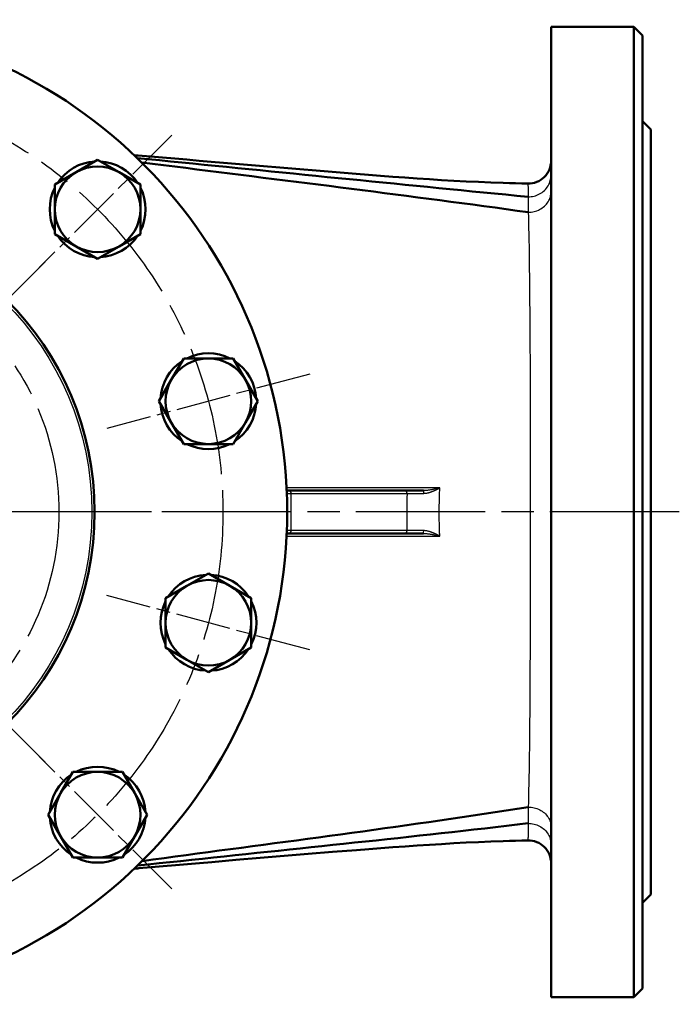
# Model space of a CAD drawing. Header units: millimetres. Extents: x 96 to 1438, y 429 to 1917.
# Tile 4 of 21: x 636 to 867, y 449 to 794. Entities that reach past the tile are written whole.
import ezdxf

# ---------------------------------------------------------------- set-up
doc = ezdxf.new("R2010")
doc.units = ezdxf.units.MM
doc.header["$LTSCALE"] = 8
doc.linetypes.add('CHAIN', pattern=[0.3543, 0.2362, -0.0295, 0.0591, -0.0295])
for name, color, linetype, lineweight in [('Mittellinie(DIN)', 4, 'CHAIN', 25), ('Mittelpunktmarkierung(DIN)', 4, 'CHAIN', 25), ('Sichtbare Kanten(DIN)', 7, 'Continuous', 50), ('Sichtbare tangentiale Kanten(DIN)', 3, 'Continuous', 25)]:
    doc.layers.add(name, color=color, linetype=linetype, lineweight=lineweight)

msp = doc.modelspace()

# ---------------------------------------------------------------- linework, layer by layer
at = {"layer": 'Mittellinie(DIN)', "linetype": 'CHAIN', "ltscale": 23.990969}
for radius in [150, 92.5]:
    msp.add_circle((556.83, 621.66), radius, dxfattribs=at)
at = {"layer": 'Mittelpunktmarkierung(DIN)', "linetype": 'CHAIN', "ltscale": 10.223008}
for p, q in [((688.92, 753.75), (636.87, 701.7)), ((737.26, 670.01), (666.17, 650.96)), ((737.26, 573.31), (666.17, 592.36)), ((688.92, 489.57), (636.87, 541.61))]:
    msp.add_line(p, q, dxfattribs=at)
at = {"layer": 'Mittelpunktmarkierung(DIN)', "linetype": 'CHAIN', "ltscale": 8.750658}
for p, q in [((644.51, 709.34), (599.96, 664.79)), ((644.51, 533.98), (599.96, 578.53))]:
    msp.add_line(p, q, dxfattribs=at)
at = {"layer": 'Mittelpunktmarkierung(DIN)', "linetype": 'CHAIN', "ltscale": 23.990969}
for p, q in [((866.76, 621.66), (230.83, 621.66)), ((681.83, 621.66), (431.83, 621.66))]:
    msp.add_line(p, q, dxfattribs=at)
at = {"layer": 'Sichtbare Kanten(DIN)'}
for p, q in [((821.83, 791.66), (821.83, 451.66)), ((850.83, 791.66), (821.83, 791.66)), ((850.83, 451.66), (850.83, 791.66)), ((853.83, 788.66), (850.83, 791.66)), ((853.83, 788.66), (853.83, 454.66)), ((856.83, 755.66), (853.83, 758.66)), ((856.83, 755.66), (856.83, 487.66)), ((655.4, 740.72), (662.9, 745.05)), ((662.9, 745.05), (670.4, 740.72)), ((647.9, 736.39), (655.4, 740.72)), ((670.4, 740.72), (677.9, 736.39)), ((647.9, 727.73), (647.9, 736.39)), ((677.9, 736.39), (677.9, 727.73)), ((647.9, 719.06), (647.9, 727.73)), ((677.9, 727.73), (677.9, 719.06)), ((655.4, 714.73), (647.9, 719.06)), ((677.9, 719.06), (670.4, 714.73)), ((662.9, 710.4), (655.4, 714.73)), ((670.4, 714.73), (662.9, 710.4)), ((688.73, 667.98), (693.06, 675.48)), ((693.06, 675.48), (701.72, 675.48)), ((701.72, 675.48), (710.38, 675.48)), ((710.38, 675.48), (714.71, 667.98)), ((684.4, 660.48), (688.73, 667.98)), ((714.71, 667.98), (719.04, 660.48)), ((688.73, 652.98), (684.4, 660.48)), ((719.04, 660.48), (714.71, 652.98)), ((693.06, 645.48), (688.73, 652.98)), ((714.71, 652.98), (710.38, 645.48)), ((701.72, 645.48), (693.06, 645.48)), ((710.38, 645.48), (701.72, 645.48)), ((730.05, 629.16), (729.17, 629.16)), ((770.64, 629.16), (730.05, 629.16)), ((777.08, 629.16), (770.64, 629.16)), ((729.17, 614.16), (730.05, 614.16)), ((730.05, 614.16), (770.63, 614.16)), ((770.63, 614.16), (777.06, 614.16)), ((694.22, 595.83), (701.72, 600.16)), ((701.72, 600.16), (709.22, 595.83)), ((686.72, 591.5), (694.22, 595.83)), ((709.22, 595.83), (716.72, 591.5)), ((686.72, 582.84), (686.72, 591.5)), ((716.72, 591.5), (716.72, 582.84)), ((686.72, 574.18), (686.72, 582.84)), ((716.72, 582.84), (716.72, 574.18)), ((694.22, 569.85), (686.72, 574.18)), ((716.72, 574.18), (709.22, 569.85)), ((701.72, 565.52), (694.22, 569.85)), ((709.22, 569.85), (701.72, 565.52)), ((649.91, 523.09), (654.24, 530.59)), ((654.24, 530.59), (662.9, 530.59)), ((662.9, 530.59), (671.56, 530.59)), ((671.56, 530.59), (675.89, 523.09)), ((645.58, 515.59), (649.91, 523.09)), ((675.89, 523.09), (680.22, 515.59)), ((649.91, 508.09), (645.58, 515.59)), ((680.22, 515.59), (675.89, 508.09)), ((654.24, 500.59), (649.91, 508.09)), ((675.89, 508.09), (671.56, 500.59)), ((662.9, 500.59), (654.24, 500.59)), ((671.56, 500.59), (662.9, 500.59)), ((856.83, 487.66), (853.83, 484.66)), ((853.83, 454.66), (850.83, 451.66)), ((850.83, 451.66), (821.83, 451.66))]:
    msp.add_line(p, q, dxfattribs=at)
at = {"layer": 'Sichtbare Kanten(DIN)', "flags": 128}
for points in [[(813.77, 732.1), (809.86, 732.48), (805.94, 732.86), (802.03, 733.25), (798.11, 733.63), (794.2, 734.01), (790.28, 734.4), (786.37, 734.78), (782.45, 735.17), (778.54, 735.55), (774.62, 735.94), (770.71, 736.33), (766.79, 736.71), (762.88, 737.1), (758.96, 737.49), (755.05, 737.88), (751.13, 738.27), (747.22, 738.66), (743.3, 739.04), (739.39, 739.43), (735.47, 739.82), (731.56, 740.21), (727.64, 740.6), (723.73, 740.99), (719.81, 741.38), (715.9, 741.77), (711.98, 742.16), (708.07, 742.55), (704.15, 742.94), (700.24, 743.33), (696.32, 743.72), (692.41, 744.1), (688.49, 744.49), (684.58, 744.88), (680.66, 745.27), (676.75, 745.66)], [(677.13, 746.53), (681.4, 746.18), (685.68, 745.83), (689.94, 745.48), (694.2, 745.12), (698.46, 744.76), (702.71, 744.41), (706.96, 744.05), (711.2, 743.69), (719.68, 742.97), (728.15, 742.25), (745.07, 740.83), (753.56, 740.13), (757.81, 739.79), (762.07, 739.46), (766.34, 739.13), (770.61, 738.82), (774.89, 738.52), (779.18, 738.24), (783.47, 737.97), (787.77, 737.72), (792.07, 737.49), (796.38, 737.29), (800.7, 737.11), (805.02, 736.95), (807.19, 736.89), (809.35, 736.83), (811.52, 736.78), (813.69, 736.73)], [(813.79, 726.69), (809.92, 727.23), (806.05, 727.77), (802.18, 728.3), (798.3, 728.82), (794.43, 729.35), (790.56, 729.87), (786.69, 730.38), (782.82, 730.9), (778.94, 731.41), (775.07, 731.91), (771.2, 732.42), (767.33, 732.92), (763.46, 733.42), (759.59, 733.92), (755.71, 734.41), (751.84, 734.9), (747.97, 735.4), (744.1, 735.89), (740.23, 736.37), (736.36, 736.86), (732.48, 737.35), (728.61, 737.83), (724.74, 738.32), (720.87, 738.8), (717, 739.29), (713.13, 739.77), (709.25, 740.26), (705.38, 740.74), (701.51, 741.23), (697.64, 741.71), (693.77, 742.2), (689.9, 742.69), (686.02, 743.18), (682.15, 743.67), (678.28, 744.16)], [(813.8, 518.29), (809.93, 517.68), (806.07, 517.07), (802.2, 516.47), (798.33, 515.88), (794.47, 515.29), (790.6, 514.72), (786.73, 514.14), (782.87, 513.58), (779, 513.02), (775.14, 512.46), (771.27, 511.91), (767.4, 511.37), (763.54, 510.83), (759.67, 510.29), (755.81, 509.75), (751.94, 509.22), (748.07, 508.7), (744.21, 508.17), (740.34, 507.65), (736.48, 507.13), (732.61, 506.61), (728.75, 506.1), (724.88, 505.58), (721.01, 505.07), (717.15, 504.55), (713.28, 504.04), (709.42, 503.52), (705.55, 503.01), (701.69, 502.49), (697.82, 501.98), (693.96, 501.46), (690.09, 500.94), (686.22, 500.42), (682.36, 499.9), (678.49, 499.37)], [(813.78, 512.58), (809.98, 512.13), (806.17, 511.69), (802.37, 511.25), (798.56, 510.81), (794.76, 510.38), (790.96, 509.95), (787.15, 509.53), (783.35, 509.1), (779.54, 508.68), (775.74, 508.26), (771.93, 507.85), (768.13, 507.43), (764.33, 507.02), (760.52, 506.61), (756.72, 506.2), (752.91, 505.8), (749.11, 505.39), (745.31, 504.99), (741.5, 504.58), (737.7, 504.18), (733.89, 503.78), (730.09, 503.38), (726.28, 502.98), (722.48, 502.58), (718.68, 502.18), (714.87, 501.78), (711.07, 501.38), (707.26, 500.98), (703.46, 500.58), (699.66, 500.18), (695.85, 499.77), (692.05, 499.37), (688.24, 498.96), (684.44, 498.56), (680.64, 498.15), (676.83, 497.74)], [(813.69, 506.58), (811.52, 506.54), (809.35, 506.49), (807.19, 506.43), (805.03, 506.36), (800.7, 506.2), (796.38, 506.02), (792.07, 505.81), (787.77, 505.58), (783.47, 505.32), (779.19, 505.06), (774.91, 504.78), (770.65, 504.48), (766.39, 504.18), (762.14, 503.87), (757.89, 503.55), (753.65, 503.22), (745.18, 502.55), (736.72, 501.86), (728.27, 501.15), (719.82, 500.44), (711.35, 499.73), (702.88, 499.01), (698.64, 498.64), (694.39, 498.28), (690.14, 497.92), (685.89, 497.55), (681.63, 497.18), (677.37, 496.81)]]:
    msp.add_lwpolyline(points, dxfattribs=at)
at = {"layer": 'Sichtbare Kanten(DIN)'}
msp.add_circle((556.83, 621.66), 105, dxfattribs=at)
for centre, radius, start, end in [((556.83, 621.66), 172.5, 186.7247, 173.2753), ((662.9, 727.73), 16.8, 93.2345, 146.7655), ((662.9, 727.73), 15, 60, 120), ((662.9, 727.73), 16.8, 33.2345, 86.7655), ((813.83, 744.73), 8, 268.9733, 0), ((662.9, 727.73), 15, 120, 180), ((662.9, 727.73), 15, 0, 60), ((662.9, 727.73), 16.8, 153.2345, 206.7655), ((662.9, 727.73), 16.8, 333.2345, 26.7655), ((662.9, 727.73), 15, 180, 240), ((662.9, 727.73), 15, 300, 0), ((662.9, 727.73), 16.8, 213.2345, 266.7655), ((662.9, 727.73), 16.8, 273.2345, 326.7655), ((662.9, 727.73), 15, 240, 300), ((701.72, 660.48), 16.8, 63.2345, 116.7655), ((701.72, 660.48), 16.8, 123.2345, 176.7655), ((701.72, 660.48), 15, 90, 150), ((701.72, 660.48), 15, 30, 90), ((701.72, 660.48), 16.8, 3.2345, 56.7655), ((701.72, 660.48), 15, 150, 210), ((701.72, 660.48), 15, 330, 30), ((701.72, 660.48), 16.8, 183.2345, 236.7655), ((701.72, 660.48), 16.8, 303.2345, 356.7655), ((701.72, 660.48), 15, 210, 270), ((701.72, 660.48), 15, 270, 330), ((701.72, 660.48), 16.8, 243.2345, 296.7655), ((701.72, 582.84), 16.8, 93.2345, 146.7655), ((701.72, 582.84), 15, 60, 120), ((701.72, 582.84), 16.8, 33.2345, 86.7655), ((701.72, 582.84), 15, 120, 180), ((701.72, 582.84), 15, 0, 60), ((701.72, 582.84), 16.8, 153.2345, 206.7655), ((701.72, 582.84), 16.8, 333.2345, 26.7655), ((701.72, 582.84), 15, 180, 240), ((701.72, 582.84), 15, 300, 0), ((701.72, 582.84), 16.8, 213.2345, 266.7655), ((701.72, 582.84), 16.8, 273.2345, 326.7655), ((701.72, 582.84), 15, 240, 300), ((662.9, 515.59), 16.8, 63.2345, 116.7655), ((662.9, 515.59), 16.8, 123.2345, 176.7655), ((662.9, 515.59), 15, 90, 150), ((662.9, 515.59), 15, 30, 90), ((662.9, 515.59), 16.8, 3.2345, 56.7655), ((662.9, 515.59), 15, 150, 210), ((662.9, 515.59), 15, 330, 30), ((662.9, 515.59), 16.8, 183.2345, 236.7655), ((662.9, 515.59), 16.8, 303.2345, 356.7655), ((662.9, 515.59), 15, 210, 270), ((662.9, 515.59), 15, 270, 330), ((813.83, 498.58), 8, 0, 91.0304), ((662.9, 515.59), 16.8, 243.2345, 296.7655)]:
    msp.add_arc(centre, radius, start, end, dxfattribs=at)
for major_axis, start_param, end_param in [((0, 125), 6.236911, 6.256072), ((0, -125), 0.027113, 0.049625)]:
    msp.add_ellipse((673.81, 621.66), major_axis=major_axis, ratio=0.573576, start_param=start_param, end_param=end_param, dxfattribs=at)
at = {"layer": 'Sichtbare tangentiale Kanten(DIN)'}
for p, q in [((813.77, 732.1), (813.77, 732.1)), ((813.81, 726.69), (813.81, 726.69)), ((729.21, 628.16), (730.76, 628.16)), ((730.76, 628.16), (771.34, 628.16)), ((730.76, 615.16), (730.76, 628.16)), ((730.76, 615.16), (729.21, 615.16)), ((771.34, 615.16), (730.76, 615.16)), ((813.82, 518.29), (813.82, 518.29)), ((813.78, 512.58), (813.78, 512.58))]:
    msp.add_line(p, q, dxfattribs=at)
at = {"layer": 'Sichtbare tangentiale Kanten(DIN)', "flags": 128}
for points in [[(813.77, 732.1), (814.3, 732.11), (814.82, 732.16), (815.34, 732.24), (815.85, 732.35), (816.36, 732.49), (816.85, 732.67), (817.33, 732.87), (817.79, 733.11), (818.24, 733.37), (818.67, 733.66), (819.08, 733.98), (819.46, 734.33), (819.82, 734.69), (820.16, 735.08), (820.47, 735.49), (820.75, 735.92), (820.99, 736.36), (821.21, 736.82), (821.4, 737.29), (821.55, 737.78), (821.67, 738.27), (821.76, 738.77), (821.81, 739.27), (821.83, 739.78)], [(813.69, 736.7), (813.69, 736.7), (813.69, 736.68), (813.7, 736.64), (813.7, 736.59), (813.7, 736.52), (813.71, 736.43), (813.71, 736.33), (813.71, 736.21), (813.72, 736.07), (813.72, 735.92), (813.73, 735.75), (813.73, 735.57), (813.73, 735.37), (813.74, 735.15), (813.74, 734.91), (813.74, 734.66), (813.75, 734.4), (813.75, 734.12), (813.75, 733.82), (813.76, 733.5), (813.76, 733.18), (813.76, 732.83), (813.77, 732.47), (813.77, 732.1)], [(813.77, 732.1), (813.77, 731.91), (813.77, 731.73), (813.77, 731.53), (813.78, 731.34), (813.78, 731.14), (813.78, 730.94), (813.78, 730.73), (813.78, 730.52), (813.78, 730.31), (813.78, 730.09), (813.78, 729.87), (813.78, 729.65), (813.78, 729.42), (813.78, 729.19), (813.79, 728.95), (813.79, 728.72), (813.79, 728.47), (813.79, 728.23), (813.79, 727.98), (813.79, 727.73), (813.79, 727.48), (813.79, 727.22), (813.79, 726.96), (813.79, 726.69)], [(813.81, 726.69), (814.33, 726.7), (814.85, 726.75), (815.37, 726.83), (815.88, 726.93), (816.38, 727.07), (816.87, 727.24), (817.35, 727.44), (817.81, 727.66), (818.26, 727.91), (818.69, 728.19), (819.09, 728.49), (819.48, 728.82), (819.84, 729.17), (820.17, 729.53), (820.47, 729.92), (820.75, 730.33), (821, 730.75), (821.22, 731.18), (821.4, 731.63), (821.56, 732.09), (821.67, 732.56), (821.76, 733.03), (821.81, 733.51), (821.83, 733.98)], [(813.79, 726.69), (813.79, 726.69), (813.79, 726.69), (813.79, 726.69), (813.79, 726.69), (813.79, 726.69), (813.79, 726.69), (813.8, 726.69), (813.8, 726.69), (813.8, 726.69), (813.8, 726.69), (813.8, 726.69), (813.8, 726.69), (813.8, 726.69), (813.8, 726.69), (813.8, 726.69), (813.8, 726.69), (813.8, 726.69), (813.8, 726.69), (813.8, 726.69), (813.8, 726.69), (813.8, 726.69), (813.8, 726.69), (813.81, 726.69), (813.81, 726.69)], [(813.81, 726.69), (813.85, 724.97), (813.9, 723.13), (813.95, 721.16), (813.99, 719.07), (814.03, 716.87), (814.08, 714.54), (814.12, 712.11), (814.15, 709.56), (814.19, 706.9), (814.23, 704.14), (814.26, 701.28), (814.29, 698.31), (814.31, 695.26), (814.34, 692.12), (814.36, 688.9), (814.38, 685.61), (814.4, 682.23), (814.42, 678.79), (814.44, 675.28), (814.45, 671.71), (814.46, 668.07), (814.47, 664.38), (814.48, 660.63), (814.49, 656.82), (814.5, 652.96), (814.5, 649.06), (814.51, 645.12), (814.51, 641.15), (814.52, 637.17), (814.52, 633.17), (814.52, 629.16)], [(782.83, 630.09), (780.3, 630.09), (777.8, 630.09), (775.34, 630.1), (772.9, 630.1), (770.5, 630.1), (768.13, 630.1), (765.78, 630.1), (763.46, 630.1), (761.17, 630.1), (758.9, 630.1), (756.65, 630.1), (754.43, 630.1), (752.22, 630.1), (750.03, 630.11), (747.87, 630.11), (745.72, 630.11), (743.59, 630.11), (741.48, 630.11), (739.38, 630.11), (737.3, 630.11), (735.23, 630.11), (733.18, 630.11), (731.15, 630.11), (729.12, 630.12)], [(771.34, 628.16), (771.33, 627.62), (771.31, 627.07), (771.29, 626.53), (771.28, 625.99), (771.27, 625.45), (771.26, 624.91), (771.25, 624.37), (771.24, 623.82), (771.23, 623.28), (771.23, 622.74), (771.23, 622.2), (771.23, 621.66), (771.23, 621.12), (771.23, 620.58), (771.23, 620.04), (771.24, 619.5), (771.24, 618.95), (771.25, 618.41), (771.26, 617.87), (771.27, 617.33), (771.29, 616.79), (771.3, 616.24), (771.32, 615.7), (771.34, 615.16)], [(771.34, 628.16), (771.54, 628.16), (771.75, 628.16), (771.95, 628.16), (772.17, 628.16), (772.39, 628.17), (772.61, 628.17), (772.84, 628.17), (773.07, 628.17), (773.31, 628.17), (773.55, 628.17), (773.79, 628.17), (774.04, 628.18), (774.29, 628.18), (774.54, 628.18), (774.8, 628.18), (775.06, 628.18), (775.32, 628.18), (775.58, 628.18), (775.85, 628.19), (776.12, 628.19), (776.39, 628.19), (776.66, 628.19), (776.93, 628.19), (777.21, 628.19)], [(782.83, 630.09), (782.6, 630.04), (782.36, 629.98), (782.13, 629.93), (781.89, 629.87), (781.66, 629.82), (781.42, 629.77), (781.18, 629.72), (780.94, 629.67), (780.7, 629.62), (780.46, 629.57), (780.22, 629.52), (779.98, 629.48), (779.74, 629.43), (779.5, 629.39), (779.25, 629.35), (779.01, 629.32), (778.77, 629.28), (778.53, 629.25), (778.28, 629.23), (778.04, 629.2), (777.8, 629.19), (777.56, 629.17), (777.32, 629.16), (777.08, 629.16)], [(777.21, 628.19), (777.37, 628.2), (777.52, 628.2), (777.68, 628.22), (777.84, 628.23), (778, 628.25), (778.16, 628.28), (778.32, 628.31), (778.48, 628.34), (778.64, 628.37), (778.8, 628.41), (778.95, 628.45), (779.11, 628.5), (779.26, 628.54), (779.42, 628.59), (779.57, 628.64), (779.72, 628.69), (779.88, 628.74), (780.03, 628.8), (780.18, 628.85), (780.33, 628.91), (780.48, 628.97), (780.63, 629.03), (780.77, 629.1), (780.92, 629.16)], [(780.92, 629.16), (781, 629.2), (781.09, 629.23), (781.17, 629.27), (781.25, 629.31), (781.33, 629.34), (781.41, 629.38), (781.49, 629.42), (781.58, 629.46), (781.66, 629.5), (781.74, 629.54), (781.82, 629.57), (781.9, 629.61), (781.98, 629.65), (782.06, 629.69), (782.13, 629.73), (782.21, 629.77), (782.29, 629.81), (782.37, 629.85), (782.45, 629.89), (782.52, 629.93), (782.6, 629.97), (782.68, 630.01), (782.75, 630.05), (782.83, 630.09)], [(782.77, 614.16), (782.75, 614.78), (782.73, 615.41), (782.71, 616.04), (782.69, 616.66), (782.68, 617.29), (782.66, 617.91), (782.65, 618.54), (782.64, 619.16), (782.64, 619.79), (782.63, 620.41), (782.63, 621.04), (782.63, 621.66), (782.63, 622.28), (782.63, 622.91), (782.64, 623.53), (782.65, 624.16), (782.66, 624.78), (782.67, 625.41), (782.68, 626.03), (782.7, 626.66), (782.72, 627.28), (782.74, 627.91), (782.76, 628.53), (782.79, 629.16)], [(782.79, 629.16), (782.79, 629.2), (782.79, 629.24), (782.79, 629.28), (782.79, 629.32), (782.8, 629.35), (782.8, 629.39), (782.8, 629.43), (782.8, 629.47), (782.8, 629.51), (782.8, 629.55), (782.81, 629.59), (782.81, 629.63), (782.81, 629.67), (782.81, 629.7), (782.81, 629.74), (782.82, 629.78), (782.82, 629.82), (782.82, 629.86), (782.82, 629.9), (782.82, 629.94), (782.82, 629.98), (782.83, 630.02), (782.83, 630.05), (782.83, 630.09)], [(814.52, 629.16), (814.52, 628.53), (814.52, 627.91), (814.52, 627.29), (814.52, 626.66), (814.52, 626.04), (814.52, 625.41), (814.52, 624.79), (814.52, 624.16), (814.52, 623.54), (814.52, 622.92), (814.52, 622.29), (814.52, 621.67), (814.52, 621.04), (814.52, 620.42), (814.52, 619.79), (814.52, 619.17), (814.52, 618.54), (814.52, 617.92), (814.52, 617.29), (814.52, 616.66), (814.52, 616.04), (814.52, 615.41), (814.52, 614.78), (814.52, 614.16)], [(777.19, 615.13), (776.92, 615.13), (776.64, 615.13), (776.37, 615.13), (776.1, 615.13), (775.83, 615.13), (775.57, 615.13), (775.3, 615.14), (775.04, 615.14), (774.78, 615.14), (774.53, 615.14), (774.27, 615.14), (774.02, 615.14), (773.78, 615.14), (773.53, 615.15), (773.3, 615.15), (773.06, 615.15), (772.83, 615.15), (772.6, 615.15), (772.38, 615.15), (772.16, 615.15), (771.95, 615.16), (771.74, 615.16), (771.53, 615.16), (771.34, 615.16)], [(777.06, 614.16), (777.3, 614.16), (777.54, 614.15), (777.78, 614.13), (778.02, 614.11), (778.26, 614.09), (778.51, 614.06), (778.75, 614.03), (778.99, 614), (779.24, 613.96), (779.48, 613.93), (779.72, 613.88), (779.96, 613.84), (780.2, 613.8), (780.44, 613.75), (780.68, 613.7), (780.92, 613.65), (781.16, 613.6), (781.4, 613.55), (781.64, 613.5), (781.88, 613.44), (782.11, 613.39), (782.35, 613.33), (782.58, 613.28), (782.81, 613.22)], [(780.9, 614.16), (780.76, 614.22), (780.61, 614.29), (780.46, 614.35), (780.31, 614.41), (780.16, 614.46), (780.01, 614.52), (779.86, 614.58), (779.71, 614.63), (779.55, 614.68), (779.4, 614.73), (779.24, 614.78), (779.09, 614.82), (778.93, 614.87), (778.78, 614.91), (778.62, 614.94), (778.46, 614.98), (778.3, 615.01), (778.14, 615.04), (777.98, 615.07), (777.82, 615.09), (777.67, 615.1), (777.51, 615.12), (777.35, 615.12), (777.19, 615.13)], [(782.81, 613.22), (782.74, 613.26), (782.66, 613.3), (782.59, 613.34), (782.51, 613.39), (782.43, 613.43), (782.35, 613.47), (782.28, 613.51), (782.2, 613.55), (782.12, 613.59), (782.04, 613.63), (781.96, 613.66), (781.88, 613.7), (781.8, 613.74), (781.72, 613.78), (781.64, 613.82), (781.56, 613.86), (781.48, 613.9), (781.4, 613.94), (781.32, 613.97), (781.23, 614.01), (781.15, 614.05), (781.07, 614.09), (780.99, 614.12), (780.9, 614.16)], [(782.82, 613.22), (782.81, 613.26), (782.81, 613.3), (782.81, 613.34), (782.81, 613.38), (782.81, 613.42), (782.8, 613.46), (782.8, 613.5), (782.8, 613.54), (782.8, 613.57), (782.8, 613.61), (782.8, 613.65), (782.79, 613.69), (782.79, 613.73), (782.79, 613.77), (782.79, 613.81), (782.79, 613.85), (782.79, 613.89), (782.78, 613.93), (782.78, 613.96), (782.78, 614), (782.78, 614.04), (782.78, 614.08), (782.78, 614.12), (782.77, 614.16)], [(814.52, 614.16), (814.52, 610.14), (814.52, 606.13), (814.51, 602.14), (814.51, 598.17), (814.5, 594.23), (814.49, 590.33), (814.49, 586.47), (814.48, 582.67), (814.47, 578.92), (814.45, 575.22), (814.44, 571.58), (814.42, 568), (814.41, 564.49), (814.39, 561.04), (814.37, 557.67), (814.35, 554.37), (814.32, 551.14), (814.3, 548), (814.27, 544.94), (814.24, 541.98), (814.2, 539.11), (814.17, 536.35), (814.13, 533.7), (814.09, 531.15), (814.05, 528.71), (814, 526.39), (813.96, 524.19), (813.91, 522.1), (813.86, 520.13), (813.82, 518.29)], [(729.12, 613.2), (731.14, 613.2), (733.18, 613.2), (735.23, 613.2), (737.3, 613.2), (739.38, 613.2), (741.47, 613.2), (743.59, 613.2), (745.71, 613.21), (747.86, 613.21), (750.03, 613.21), (752.21, 613.21), (754.42, 613.21), (756.65, 613.21), (758.89, 613.21), (761.16, 613.21), (763.46, 613.22), (765.77, 613.22), (768.12, 613.22), (770.49, 613.22), (772.89, 613.22), (775.32, 613.22), (777.79, 613.22), (780.28, 613.22), (782.82, 613.22)], [(813.8, 518.29), (813.8, 518.02), (813.8, 517.75), (813.8, 517.48), (813.8, 517.21), (813.8, 516.95), (813.8, 516.69), (813.8, 516.44), (813.8, 516.18), (813.8, 515.94), (813.79, 515.69), (813.79, 515.45), (813.79, 515.21), (813.79, 514.97), (813.79, 514.74), (813.79, 514.51), (813.79, 514.28), (813.79, 514.06), (813.79, 513.83), (813.79, 513.62), (813.79, 513.4), (813.79, 513.19), (813.78, 512.98), (813.78, 512.78), (813.78, 512.58)], [(813.82, 518.29), (813.82, 518.29), (813.82, 518.29), (813.81, 518.29), (813.81, 518.29), (813.81, 518.29), (813.81, 518.29), (813.81, 518.29), (813.81, 518.29), (813.81, 518.29), (813.81, 518.29), (813.81, 518.29), (813.81, 518.29), (813.81, 518.29), (813.81, 518.29), (813.81, 518.29), (813.81, 518.29), (813.81, 518.29), (813.8, 518.29), (813.8, 518.29), (813.8, 518.29), (813.8, 518.29), (813.8, 518.29), (813.8, 518.29), (813.8, 518.29)], [(813.82, 518.29), (814.34, 518.28), (814.86, 518.23), (815.38, 518.16), (815.89, 518.05), (816.39, 517.91), (816.88, 517.75), (817.36, 517.56), (817.82, 517.34), (818.27, 517.09), (818.69, 516.82), (819.1, 516.52), (819.48, 516.2), (819.84, 515.85), (820.17, 515.49), (820.48, 515.11), (820.75, 514.71), (821, 514.3), (821.22, 513.87), (821.4, 513.43), (821.56, 512.98), (821.68, 512.52), (821.76, 512.05), (821.81, 511.58), (821.83, 511.11)], [(813.78, 512.58), (813.78, 512.09), (813.78, 511.63), (813.77, 511.19), (813.77, 510.76), (813.76, 510.36), (813.76, 509.97), (813.76, 509.61), (813.75, 509.26), (813.75, 508.94), (813.74, 508.64), (813.74, 508.35), (813.73, 508.09), (813.73, 507.86), (813.73, 507.64), (813.72, 507.44), (813.72, 507.27), (813.71, 507.11), (813.71, 506.98), (813.71, 506.87), (813.7, 506.77), (813.7, 506.7), (813.69, 506.66), (813.69, 506.63), (813.69, 506.62)], [(813.78, 512.58), (814.31, 512.56), (814.83, 512.52), (815.35, 512.44), (815.86, 512.33), (816.36, 512.19), (816.86, 512.01), (817.34, 511.81), (817.8, 511.58), (818.25, 511.32), (818.67, 511.03), (819.08, 510.71), (819.47, 510.37), (819.83, 510.01), (820.16, 509.63), (820.47, 509.22), (820.75, 508.8), (821, 508.36), (821.21, 507.91), (821.4, 507.44), (821.55, 506.97), (821.67, 506.48), (821.76, 505.99), (821.81, 505.49), (821.83, 504.99)]]:
    msp.add_lwpolyline(points, dxfattribs=at)
at = {"layer": 'Sichtbare tangentiale Kanten(DIN)'}
msp.add_circle((556.83, 621.66), 104.03, dxfattribs=at)
for centre, major_axis, ratio, start_param, end_param in [((730.05, 628.16), (0, 1), 0.707107, 4.712389, 6.283185), ((770.64, 628.16), (0, 1), 0.707107, 4.712389, 6.283185), ((777.08, 628.16), (0, 1), 0.122263, 4.745206, 6.283185), ((730.05, 615.16), (0, -1), 0.707107, 0, 1.570796), ((770.63, 615.16), (0, -1), 0.707107, 0, 1.570796), ((777.06, 615.16), (0, -1), 0.123284, 0, 1.539096)]:
    msp.add_ellipse(centre, major_axis=major_axis, ratio=ratio, start_param=start_param, end_param=end_param, dxfattribs=at)

doc.saveas('drawing.dxf')
